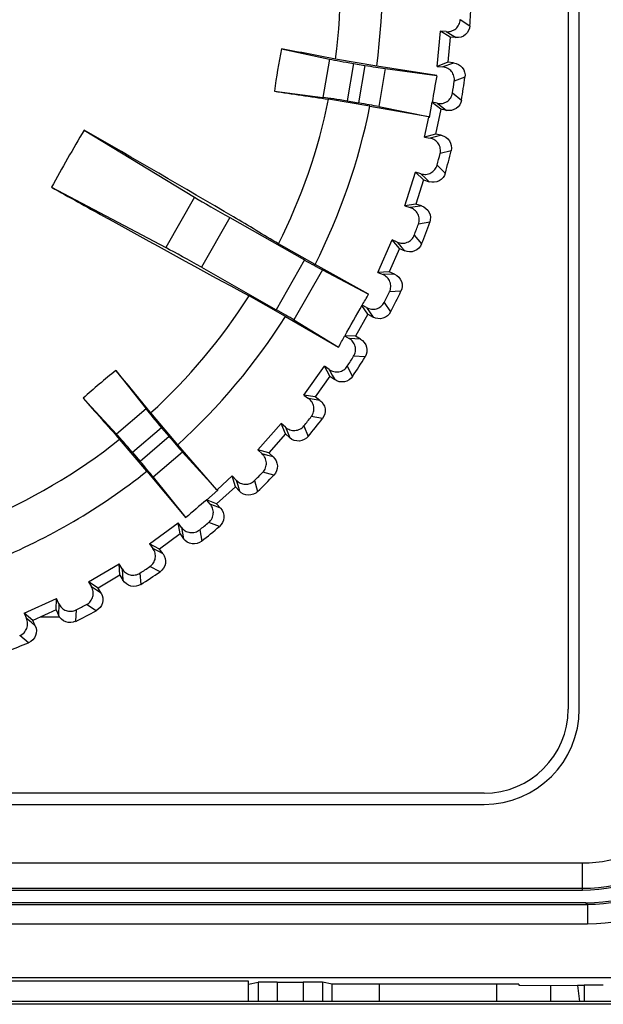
# Model space of a CAD drawing. Header units: millimetres. Extents: x 66 to 1727, y -68 to 939.
# Tile 50 of 72: x 382 to 392, y 661 to 677. Entities that reach past the tile are written whole.
import ezdxf

# ---------------------------------------------------------------- set-up
doc = ezdxf.new("R2010")
doc.units = ezdxf.units.MM
doc.header["$LTSCALE"] = 65.395
for name, color, linetype in [('03___PRT_ALL_CURVES', 7, 'CONTINUOUS'), ('07_ALL_FEATURES', 7, 'CONTINUOUS'), ('7_ALL_FEATURES', 7, 'CONTINUOUS')]:
    doc.layers.add(name, color=color, linetype=linetype)

msp = doc.modelspace()

# ---------------------------------------------------------------- linework, layer by layer
at = {"layer": '03___PRT_ALL_CURVES', "color": 40, "linetype": 'Continuous'}
msp.add_line((383.029, 667.318), (382.725, 667.318), dxfattribs=at)
at = {"layer": '07_ALL_FEATURES', "color": 7, "linetype": 'Continuous'}
for p, q in [((391.038, 706.768), (391.038, 665.868)), ((389.34, 676.729), (389.492, 676.633)), ((388.975, 675.993), (389.029, 676.55)), ((389.119, 676.541), (389.029, 676.55)), ((389.181, 676.455), (389.029, 676.55)), ((389.119, 676.541), (389.211, 676.484)), ((389.181, 676.455), (389.142, 676.057)), ((389.273, 676.446), (389.181, 676.455)), ((389.211, 676.484), (389.273, 676.446)), ((386.525, 676.269), (387.28, 676.109)), ((387.28, 676.109), (387.178, 675.505)), ((388.024, 675.999), (387.374, 676.108)), ((387.657, 676.039), (387.557, 675.448)), ((387.657, 676.039), (387.839, 676.009)), ((387.839, 676.009), (387.739, 675.417)), ((388.969, 675.847), (388.024, 675.999)), ((388.156, 675.959), (388.055, 675.359)), ((388.156, 675.959), (388.969, 675.847)), ((389.142, 676.057), (388.975, 675.993)), ((388.975, 675.993), (389.065, 675.985)), ((389.215, 676.041), (389.065, 675.985)), ((389.234, 676.048), (389.142, 676.057)), ((389.234, 676.048), (389.215, 676.041)), ((389.234, 676.048), (389.215, 676.041)), ((389.413, 675.822), (389.245, 675.758)), ((386.413, 675.602), (387.178, 675.505)), ((389.217, 675.574), (389.359, 675.463)), ((387.918, 675.366), (387.267, 675.475)), ((387.557, 675.448), (387.739, 675.417)), ((387.918, 675.366), (388.844, 675.202)), ((388.055, 675.359), (388.858, 675.2)), ((388.857, 675.19), (388.897, 675.428)), ((389.031, 675.319), (388.896, 675.424)), ((388.978, 675.411), (388.897, 675.428)), ((388.978, 675.411), (389.064, 675.345)), ((389.064, 675.345), (389.122, 675.3)), ((388.778, 674.88), (388.842, 675.193)), ((388.842, 675.193), (388.844, 675.202)), ((388.842, 675.193), (388.844, 675.202)), ((388.844, 675.202), (388.852, 675.19)), ((388.857, 675.19), (388.852, 675.19)), ((389.031, 675.319), (388.951, 674.927)), ((389.122, 675.3), (389.031, 675.319)), ((383.417, 674.989), (385.155, 673.935)), ((388.951, 674.927), (388.778, 674.88)), ((388.778, 674.88), (388.866, 674.863)), ((389.021, 674.903), (388.866, 674.863)), ((389.041, 674.908), (388.951, 674.927)), ((389.041, 674.908), (389.021, 674.903)), ((389.041, 674.908), (389.021, 674.903)), ((389.196, 674.665), (389.022, 674.619)), ((388.975, 674.438), (389.104, 674.313)), ((388.465, 673.795), (388.634, 674.329)), ((388.763, 674.204), (388.634, 674.329)), ((388.72, 674.301), (388.634, 674.329)), ((388.72, 674.301), (388.791, 674.234)), ((388.763, 674.204), (388.642, 673.823)), ((388.763, 674.204), (388.851, 674.176)), ((388.791, 674.234), (388.851, 674.176)), ((382.906, 674.089), (384.703, 673.138)), ((385.155, 673.935), (384.703, 673.138)), ((388.642, 673.823), (388.465, 673.795)), ((388.465, 673.795), (388.551, 673.768)), ((388.71, 673.792), (388.551, 673.768)), ((388.73, 673.795), (388.642, 673.823)), ((388.73, 673.795), (388.71, 673.792)), ((385.71, 673.611), (385.266, 672.828)), ((385.71, 673.611), (386.888, 672.943)), ((388.859, 673.537), (388.681, 673.509)), ((388.615, 673.335), (388.731, 673.196)), ((387.053, 672.873), (386.479, 673.199)), ((388.041, 672.748), (388.265, 673.261)), ((388.38, 673.124), (388.265, 673.261)), ((388.348, 673.225), (388.265, 673.261)), ((388.348, 673.225), (388.411, 673.15)), ((388.38, 673.124), (388.22, 672.757)), ((388.38, 673.124), (388.465, 673.086)), ((388.411, 673.15), (388.465, 673.086)), ((386.888, 672.943), (386.443, 672.16)), ((387.896, 672.403), (387.053, 672.873)), ((385.266, 672.828), (386.443, 672.16)), ((387.169, 672.788), (386.721, 671.998)), ((387.169, 672.788), (387.896, 672.403)), ((388.22, 672.757), (388.041, 672.748)), ((388.041, 672.748), (388.124, 672.712)), ((388.305, 672.72), (388.124, 672.712)), ((388.305, 672.72), (388.22, 672.757)), ((388.405, 672.45), (388.225, 672.441)), ((386.588, 672.054), (386.014, 672.379)), ((387.864, 672.193), (387.794, 672.233)), ((388.142, 672.274), (388.243, 672.125)), ((387.886, 672.089), (387.689, 671.741)), ((387.886, 672.089), (387.792, 672.228)), ((387.864, 672.193), (387.92, 672.112)), ((387.886, 672.089), (387.967, 672.043)), ((387.92, 672.112), (387.967, 672.043)), ((386.588, 672.054), (387.424, 671.571)), ((386.721, 671.998), (387.424, 671.571)), ((387.518, 671.746), (387.588, 671.706)), ((387.689, 671.741), (387.521, 671.75)), ((387.769, 671.695), (387.588, 671.706)), ((387.769, 671.695), (387.689, 671.741)), ((387.841, 671.417), (387.661, 671.426)), ((383.918, 671.203), (384.393, 670.596)), ((386.877, 670.814), (387.203, 671.27)), ((387.287, 671.112), (387.203, 671.27)), ((387.276, 671.217), (387.203, 671.27)), ((387.276, 671.217), (387.323, 671.131)), ((387.561, 671.269), (387.645, 671.11)), ((387.287, 671.112), (387.054, 670.786)), ((387.287, 671.112), (387.362, 671.058)), ((387.323, 671.131), (387.362, 671.058)), ((383.403, 670.765), (383.927, 670.199)), ((387.054, 670.786), (386.877, 670.814)), ((386.877, 670.814), (386.951, 670.762)), ((387.129, 670.732), (386.951, 670.762)), ((387.129, 670.732), (387.054, 670.786)), ((384.393, 670.596), (383.927, 670.199)), ((384.892, 670.033), (384.465, 670.535)), ((387.172, 670.448), (386.994, 670.476)), ((384.637, 670.3), (384.18, 669.911)), ((384.637, 670.3), (384.757, 670.16)), ((386.15, 669.95), (386.522, 670.369)), ((386.588, 670.203), (386.522, 670.369)), ((386.589, 670.309), (386.522, 670.369)), ((386.589, 670.309), (386.626, 670.218)), ((386.626, 670.218), (386.658, 670.141)), ((386.878, 670.33), (386.945, 670.163)), ((384.404, 669.616), (383.976, 670.119)), ((384.757, 670.16), (384.3, 669.77)), ((386.588, 670.203), (386.323, 669.903)), ((386.588, 670.203), (386.658, 670.141)), ((384.18, 669.911), (384.3, 669.77)), ((384.968, 669.918), (384.506, 669.523)), ((385.508, 669.322), (384.892, 670.033)), ((384.968, 669.918), (385.517, 669.31)), ((386.323, 669.903), (386.15, 669.95)), ((386.15, 669.95), (386.218, 669.89)), ((386.31, 669.865), (386.218, 669.89)), ((386.392, 669.842), (386.31, 669.865)), ((386.392, 669.842), (386.323, 669.903)), ((384.404, 669.616), (385.019, 668.883)), ((386.405, 669.554), (386.231, 669.601)), ((384.506, 669.523), (385.019, 668.883)), ((385.515, 669.328), (385.75, 669.543)), ((385.799, 669.371), (385.75, 669.543)), ((385.811, 669.477), (385.75, 669.543)), ((385.811, 669.477), (385.835, 669.394)), ((386.1, 669.468), (386.149, 669.295)), ((385.342, 669.161), (385.525, 669.317)), ((385.799, 669.371), (385.504, 669.101)), ((385.508, 669.322), (385.515, 669.328)), ((385.508, 669.322), (385.515, 669.328)), ((385.508, 669.322), (385.522, 669.321)), ((385.525, 669.317), (385.522, 669.321)), ((385.799, 669.371), (385.862, 669.303)), ((385.835, 669.394), (385.862, 669.303)), ((385.342, 669.161), (385.398, 669.099)), ((385.504, 669.101), (385.344, 669.163)), ((385.487, 669.064), (385.398, 669.099)), ((385.566, 669.033), (385.487, 669.064)), ((385.566, 669.033), (385.504, 669.101)), ((384.446, 668.471), (384.896, 668.803)), ((384.927, 668.627), (384.896, 668.803)), ((384.95, 668.731), (384.896, 668.803)), ((384.95, 668.731), (384.982, 668.552)), ((385.237, 668.692), (385.268, 668.515)), ((385.548, 668.746), (385.38, 668.81)), ((384.927, 668.627), (384.605, 668.39)), ((384.927, 668.627), (384.982, 668.552)), ((384.446, 668.471), (384.5, 668.398)), ((384.605, 668.39), (384.446, 668.471)), ((384.585, 668.354), (384.5, 668.398)), ((384.66, 668.315), (384.585, 668.354)), ((384.66, 668.315), (384.605, 668.39)), ((383.487, 667.873), (383.97, 668.157)), ((383.982, 667.978), (383.97, 668.157)), ((384.015, 668.079), (383.97, 668.157)), ((384.015, 668.079), (384.029, 667.898)), ((384.613, 668.031), (384.452, 668.113)), ((383.982, 667.978), (383.637, 667.775)), ((383.982, 667.978), (384.029, 667.898)), ((384.297, 668.01), (384.309, 667.831)), ((383.487, 667.873), (383.533, 667.795)), ((383.637, 667.775), (383.487, 667.873)), ((383.613, 667.743), (383.533, 667.795)), ((383.684, 667.696), (383.613, 667.743)), ((383.684, 667.696), (383.637, 667.775)), ((382.471, 667.379), (382.981, 667.61)), ((382.975, 667.431), (382.981, 667.61)), ((383.018, 667.528), (382.981, 667.61)), ((382.975, 667.431), (382.61, 667.266)), ((382.975, 667.431), (383.013, 667.347)), ((383.018, 667.528), (383.013, 667.347)), ((383.291, 667.431), (383.284, 667.251)), ((383.607, 667.418), (383.456, 667.516)), ((382.471, 667.379), (382.509, 667.297)), ((382.61, 667.266), (382.471, 667.379)), ((382.583, 667.236), (382.509, 667.297)), ((382.649, 667.182), (382.583, 667.236)), ((382.649, 667.182), (382.61, 667.266)), ((382.543, 666.914), (382.403, 667.027)), ((389.713, 664.543), (329.813, 664.543)), ((328.263, 663.018), (391.263, 663.018)), ((328.183, 662.788), (391.343, 662.788)), ((391.313, 662.818), (328.213, 662.818)), ((391.343, 662.788), (391.313, 662.818)), ((391.343, 662.788), (391.343, 662.488)), ((328.183, 662.488), (391.343, 662.488)), ((415.463, 661.635), (304.035, 661.635)), ((386.006, 661.585), (379.52, 661.585)), ((386.006, 661.261), (386.006, 661.585)), ((386.006, 661.536), (386.158, 661.567)), ((386.158, 661.567), (386.158, 661.261)), ((386.458, 661.568), (386.458, 661.261)), ((386.458, 661.568), (386.868, 661.568)), ((386.868, 661.568), (386.868, 661.261)), ((387.168, 661.567), (387.168, 661.261)), ((387.32, 661.536), (387.168, 661.567)), ((387.32, 661.261), (387.32, 661.536)), ((388.063, 661.536), (387.32, 661.536)), ((388.063, 661.536), (388.063, 661.261)), ((390.263, 661.533), (388.063, 661.533)), ((390.263, 661.533), (390.263, 661.518)), ((390.263, 661.518), (391.184, 661.513)), ((391.186, 661.513), (391.184, 661.513)), ((391.186, 661.513), (391.218, 661.261)), ((391.289, 661.513), (391.186, 661.513)), ((391.291, 661.518), (391.291, 661.261)), ((413.763, 661.261), (366.513, 661.261)), ((413.763, 661.218), (366.513, 661.218))]:
    msp.add_line(p, q, dxfattribs=at)
for centre, radius, start, end in [((378.263, 677.318), 9.85, 352.3023, 8.5678), ((378.263, 677.318), 9.191, 352.4363, 8.4338), ((378.263, 677.318), 11.25, 356.5091, 358.3611), ((397.72, 674.039), 11.415, 168.7367, 172.1335), ((357.175, 518.87), 160.112, 79.12841, 79.43744), ((419.986, 670.284), 31.512, 169.8334, 170.6064), ((378.263, 677.318), 11.25, 350.5091, 352.3611), ((378.263, 677.318), 11.092, 350.9543, 351.9159), ((411.048, 839.225), 165.467, 261.43771, 261.73674), ((378.263, 677.318), 9.191, 333.3723, 348.4338), ((378.263, 677.318), 9.85, 333.1756, 348.5678), ((406.781, 661.14), 27.16, 149.3429, 151.5272), ((378.263, 677.318), 11.092, 344.9543, 345.9159), ((378.263, 677.318), 11.25, 344.5091, 346.3611), ((378.263, 677.318), 11.092, 338.9543, 339.9159), ((378.263, 677.318), 11.25, 338.5091, 340.3611), ((378.581, 677.809), 10.77, 328.8173, 329.8721), ((378.263, 677.318), 11.092, 332.9543, 333.9159), ((378.263, 677.318), 11.25, 332.5091, 334.3611), ((378.263, 677.318), 9.191, 312.4363, 327.4978), ((153.416, 804.867), 269.306, 330.37552, 330.49464), ((378.263, 677.318), 9.85, 312.3023, 327.6946), ((378.004, 676.793), 10.77, 330.9981, 332.0528), ((378.263, 677.318), 11.092, 326.9543, 327.9159), ((378.263, 677.318), 11.25, 326.5091, 328.3611), ((391.06, 662.3), 11.415, 128.7367, 132.1335), ((260.261, 569.495), 160.112, 39.12841, 39.43744), ((507.449, 780.272), 165.467, 221.43771, 221.73674), ((378.263, 677.318), 11.092, 320.9543, 321.9159), ((378.263, 677.318), 11.25, 320.5091, 322.3611), ((378.263, 677.318), 9.191, 292.4363, 308.4338), ((378.263, 677.318), 9.85, 292.3023, 308.5678), ((378.263, 677.318), 11.092, 314.9543, 315.9159), ((378.263, 677.318), 11.25, 314.5091, 316.3611), ((405.708, 645.115), 31.512, 130.2637, 131.0368), ((378.263, 677.318), 11.092, 308.9543, 309.9159), ((378.263, 677.318), 11.25, 308.5091, 310.3611), ((378.263, 677.318), 11.092, 302.9543, 303.9159), ((378.263, 677.318), 11.25, 302.5091, 304.3611), ((378.263, 677.318), 11.092, 296.9543, 297.9159), ((378.263, 677.318), 11.25, 296.5091, 298.3611), ((378.263, 677.318), 11.25, 290.5091, 292.3611), ((389.713, 665.868), 1.325, 270, 360), ((391.263, 665.518), 2.5, 270, 360)]:
    msp.add_arc(centre, radius, start, end, dxfattribs=at)
for centre, major_axis, ratio, start_param, end_param in [((387.659, 676.056), (0.493, -0.083), 0.034921, -2.443461, -1.570796), ((387.842, 676.026), (0.493, -0.083), 0.034921, -1.570796, -0.872665), ((387.554, 675.43), (0.493, -0.083), 0.034921, 1.570796, 2.443461), ((387.736, 675.4), (0.493, -0.083), 0.034921, 0.872665, 1.570796), ((385.727, 673.641), (0.87, -0.493), 0.034921, -2.268928, -1.570796), ((385.248, 672.798), (0.87, -0.493), 0.034921, 1.570796, 2.268928), ((386.896, 672.958), (0.435, -0.247), 0.034921, -1.570796, -0.872665), ((386.435, 672.145), (0.435, -0.247), 0.034921, 0.872665, 1.570796), ((384.65, 670.312), (-0.324, 0.381), 0.034921, 0.698132, 1.570796), ((384.167, 669.9), (-0.324, 0.381), 0.034921, -1.570796, -0.698132), ((384.77, 670.171), (-0.324, 0.381), 0.034921, -4.712389, -4.014257), ((384.287, 669.759), (-0.324, 0.381), 0.034921, -2.268928, -1.570796), ((391.313, 665.468), (1.874, -1.874), 0.999695, 5.497939, 7.068431), ((386.458, 661.567), (0.3, 0), 0.003491, 1.570796, 3.124139), ((386.868, 661.567), (0.3, 0), 0.003491, 0.017453, 1.570796), ((391.591, 661.518), (0.3, 0), 0.003491, 1.570796, 3.139847)]:
    msp.add_ellipse(centre, major_axis=major_axis, ratio=ratio, start_param=start_param, end_param=end_param, dxfattribs=at)
for points, knots in [([(389.119, 676.541), (389.145, 676.538), (389.2, 676.544), (389.272, 676.583), (389.324, 676.648), (389.338, 676.702), (389.34, 676.729)], [0, 0, 0, 0, 0.247564, 0.496433, 0.747396, 1, 1, 1, 1]), ([(389.492, 676.633), (389.489, 676.581), (389.438, 676.475), (389.325, 676.441), (389.273, 676.446)], [0, 0, 0, 0, 0.500018, 1, 1, 1, 1]), ([(389.245, 675.758), (389.249, 675.785), (389.245, 675.841), (389.207, 675.914), (389.144, 675.966), (389.091, 675.982), (389.065, 675.985)], [0, 0, 0, 0, 0.252604, 0.503567, 0.752436, 1, 1, 1, 1]), ([(389.234, 676.048), (389.286, 676.043), (389.39, 675.988), (389.42, 675.874), (389.413, 675.822)], [0, 0, 0, 0, 0.500014, 1, 1, 1, 1]), ([(388.978, 675.411), (389.004, 675.405), (389.059, 675.405), (389.135, 675.436), (389.193, 675.495), (389.213, 675.547), (389.217, 675.574)], [0, 0, 0, 0, 0.247564, 0.496433, 0.747396, 1, 1, 1, 1]), ([(389.359, 675.463), (389.35, 675.411), (389.288, 675.312), (389.173, 675.29), (389.122, 675.3)], [0, 0, 0, 0, 0.500028, 1, 1, 1, 1]), ([(386.479, 673.199), (386.242, 673.34), (385.226, 673.944), (384.204, 674.538), (383.417, 674.989)], [0, 0, 0, 0, 0.23304, 1, 1, 1, 1]), ([(389.041, 674.908), (389.092, 674.898), (389.19, 674.832), (389.208, 674.716), (389.196, 674.665)], [0, 0, 0, 0, 0.500014, 1, 1, 1, 1]), ([(389.022, 674.619), (389.028, 674.645), (389.031, 674.701), (389, 674.778), (388.943, 674.836), (388.892, 674.858), (388.866, 674.863)], [0, 0, 0, 0, 0.252604, 0.503567, 0.752436, 1, 1, 1, 1]), ([(388.72, 674.301), (388.745, 674.293), (388.8, 674.287), (388.879, 674.31), (388.943, 674.363), (388.968, 674.412), (388.975, 674.438)], [0, 0, 0, 0, 0.247564, 0.496433, 0.747396, 1, 1, 1, 1]), ([(389.104, 674.313), (389.09, 674.263), (389.018, 674.17), (388.901, 674.16), (388.851, 674.176)], [0, 0, 0, 0, 0.500031, 1, 1, 1, 1]), ([(382.906, 674.089), (383.179, 673.936), (384.211, 673.36), (385.248, 672.791), (386.014, 672.379)], [0, 0, 0, 0, 0.263972, 1, 1, 1, 1]), ([(388.73, 673.795), (388.78, 673.779), (388.87, 673.704), (388.876, 673.586), (388.859, 673.537)], [0, 0, 0, 0, 0.500014, 1, 1, 1, 1]), ([(388.681, 673.509), (388.69, 673.534), (388.698, 673.589), (388.676, 673.669), (388.625, 673.734), (388.577, 673.76), (388.551, 673.768)], [0, 0, 0, 0, 0.252604, 0.503567, 0.752436, 1, 1, 1, 1]), ([(388.348, 673.225), (388.372, 673.214), (388.425, 673.202), (388.506, 673.217), (388.575, 673.262), (388.606, 673.309), (388.615, 673.335)], [0, 0, 0, 0, 0.247564, 0.496433, 0.747396, 1, 1, 1, 1]), ([(388.731, 673.196), (388.712, 673.148), (388.63, 673.063), (388.513, 673.066), (388.465, 673.086)], [0, 0, 0, 0, 0.499982, 1, 1, 1, 1]), ([(388.225, 672.441), (388.237, 672.465), (388.251, 672.519), (388.238, 672.601), (388.193, 672.67), (388.148, 672.701), (388.124, 672.712)], [0, 0, 0, 0, 0.252604, 0.503567, 0.752436, 1, 1, 1, 1]), ([(388.305, 672.72), (388.353, 672.699), (388.435, 672.615), (388.428, 672.497), (388.405, 672.45)], [0, 0, 0, 0, 0.500014, 1, 1, 1, 1]), ([(387.864, 672.193), (387.887, 672.18), (387.939, 672.162), (388.021, 672.168), (388.095, 672.207), (388.13, 672.25), (388.142, 672.274)], [0, 0, 0, 0, 0.247564, 0.496433, 0.747396, 1, 1, 1, 1]), ([(388.243, 672.125), (388.219, 672.079), (388.129, 672.003), (388.012, 672.018), (387.967, 672.043)], [0, 0, 0, 0, 0.499956, 1, 1, 1, 1]), ([(387.661, 671.426), (387.675, 671.449), (387.695, 671.501), (387.69, 671.584), (387.653, 671.658), (387.612, 671.693), (387.588, 671.706)], [0, 0, 0, 0, 0.252604, 0.503567, 0.752436, 1, 1, 1, 1]), ([(387.769, 671.695), (387.815, 671.67), (387.887, 671.577), (387.868, 671.461), (387.841, 671.417)], [0, 0, 0, 0, 0.500014, 1, 1, 1, 1]), ([(387.276, 671.217), (387.298, 671.202), (387.347, 671.179), (387.43, 671.177), (387.507, 671.207), (387.546, 671.247), (387.561, 671.269)], [0, 0, 0, 0, 0.247564, 0.496433, 0.747396, 1, 1, 1, 1]), ([(387.645, 671.11), (387.616, 671.067), (387.519, 671.001), (387.404, 671.028), (387.362, 671.058)], [0, 0, 0, 0, 0.499948, 1, 1, 1, 1]), ([(386.994, 670.476), (387.01, 670.497), (387.035, 670.547), (387.039, 670.63), (387.01, 670.707), (386.972, 670.747), (386.951, 670.762)], [0, 0, 0, 0, 0.252604, 0.503567, 0.752436, 1, 1, 1, 1]), ([(387.129, 670.732), (387.172, 670.702), (387.234, 670.603), (387.203, 670.489), (387.172, 670.448)], [0, 0, 0, 0, 0.500014, 1, 1, 1, 1]), ([(386.589, 670.309), (386.609, 670.291), (386.656, 670.263), (386.738, 670.252), (386.817, 670.274), (386.861, 670.309), (386.878, 670.33)], [0, 0, 0, 0, 0.247564, 0.496433, 0.747396, 1, 1, 1, 1]), ([(386.945, 670.163), (386.912, 670.123), (386.808, 670.068), (386.697, 670.106), (386.658, 670.141)], [0, 0, 0, 0, 0.499963, 1, 1, 1, 1]), ([(386.231, 669.601), (386.25, 669.62), (386.279, 669.667), (386.292, 669.749), (386.271, 669.829), (386.238, 669.873), (386.218, 669.89)], [0, 0, 0, 0, 0.252604, 0.503567, 0.752436, 1, 1, 1, 1]), ([(386.392, 669.842), (386.431, 669.807), (386.483, 669.702), (386.441, 669.592), (386.405, 669.554)], [0, 0, 0, 0, 0.500014, 1, 1, 1, 1]), ([(385.811, 669.477), (385.829, 669.457), (385.873, 669.424), (385.953, 669.405), (386.034, 669.419), (386.081, 669.449), (386.1, 669.468)], [0, 0, 0, 0, 0.247564, 0.496433, 0.747396, 1, 1, 1, 1]), ([(386.149, 669.295), (386.112, 669.259), (386.003, 669.214), (385.897, 669.264), (385.862, 669.303)], [0, 0, 0, 0, 0.499998, 1, 1, 1, 1]), ([(385.38, 668.81), (385.401, 668.828), (385.436, 668.871), (385.457, 668.952), (385.445, 669.033), (385.416, 669.08), (385.398, 669.099)], [0, 0, 0, 0, 0.252604, 0.503567, 0.752436, 1, 1, 1, 1]), ([(385.566, 669.033), (385.602, 668.994), (385.642, 668.884), (385.588, 668.779), (385.548, 668.746)], [0, 0, 0, 0, 0.500014, 1, 1, 1, 1]), ([(384.95, 668.731), (384.965, 668.709), (385.006, 668.672), (385.083, 668.645), (385.166, 668.65), (385.216, 668.675), (385.237, 668.692)], [0, 0, 0, 0, 0.247564, 0.496433, 0.747396, 1, 1, 1, 1]), ([(385.268, 668.515), (385.227, 668.482), (385.114, 668.45), (385.013, 668.511), (384.982, 668.552)], [0, 0, 0, 0, 0.500024, 1, 1, 1, 1]), ([(384.452, 668.113), (384.475, 668.128), (384.514, 668.168), (384.543, 668.246), (384.539, 668.328), (384.516, 668.377), (384.5, 668.398)], [0, 0, 0, 0, 0.252604, 0.503567, 0.752436, 1, 1, 1, 1]), ([(384.66, 668.315), (384.691, 668.273), (384.72, 668.159), (384.656, 668.06), (384.613, 668.031)], [0, 0, 0, 0, 0.500014, 1, 1, 1, 1]), ([(384.015, 668.079), (384.029, 668.056), (384.065, 668.015), (384.139, 667.979), (384.222, 667.975), (384.274, 667.996), (384.297, 668.01)], [0, 0, 0, 0, 0.247564, 0.496433, 0.747396, 1, 1, 1, 1]), ([(384.309, 667.831), (384.265, 667.803), (384.149, 667.782), (384.056, 667.853), (384.029, 667.898)], [0, 0, 0, 0, 0.500024, 1, 1, 1, 1]), ([(383.456, 667.516), (383.48, 667.529), (383.523, 667.565), (383.56, 667.639), (383.565, 667.721), (383.547, 667.773), (383.533, 667.795)], [0, 0, 0, 0, 0.252604, 0.503567, 0.752436, 1, 1, 1, 1]), ([(383.684, 667.696), (383.711, 667.651), (383.727, 667.534), (383.653, 667.443), (383.607, 667.418)], [0, 0, 0, 0, 0.500014, 1, 1, 1, 1]), ([(383.018, 667.528), (383.029, 667.504), (383.061, 667.459), (383.131, 667.416), (383.213, 667.404), (383.267, 667.418), (383.291, 667.431)], [0, 0, 0, 0, 0.247564, 0.496433, 0.747396, 1, 1, 1, 1]), ([(382.403, 667.027), (382.428, 667.037), (382.475, 667.068), (382.519, 667.138), (382.533, 667.219), (382.52, 667.273), (382.509, 667.297)], [0, 0, 0, 0, 0.252604, 0.503567, 0.752436, 1, 1, 1, 1]), ([(383.284, 667.251), (383.238, 667.227), (383.12, 667.219), (383.035, 667.3), (383.013, 667.347)], [0, 0, 0, 0, 0.500004, 1, 1, 1, 1]), ([(382.649, 667.182), (382.67, 667.134), (382.675, 667.017), (382.591, 666.934), (382.543, 666.914)], [0, 0, 0, 0, 0.500014, 1, 1, 1, 1]), ([(393.991, 665.355), (393.971, 664.692), (393.386, 663.33), (392.006, 662.788), (391.343, 662.788)], [0, 0, 0, 0, 0.500041, 1, 1, 1, 1]), ([(391.343, 662.488), (392.081, 662.488), (393.617, 663.092), (394.269, 664.607), (394.291, 665.345)], [0, 0, 0, 0, 0.499996, 1, 1, 1, 1])]:
    msp.add_open_spline(points, degree=3, knots=knots, dxfattribs=at)
at = {"layer": '7_ALL_FEATURES', "color": 7, "linetype": 'Continuous'}
for p, q in [((391.213, 665.868), (391.213, 706.768)), ((329.813, 664.368), (389.713, 664.368)), ((328.263, 663.446), (391.263, 663.446)), ((391.263, 663.018), (391.263, 663.446)), ((328.263, 663.046), (391.263, 663.046)), ((389.913, 661.261), (389.913, 661.533)), ((390.763, 661.261), (390.763, 661.516))]:
    msp.add_line(p, q, dxfattribs=at)
for centre, radius in [((389.713, 665.868), 1.5), ((391.263, 665.518), 2.472), ((391.263, 665.518), 2.072)]:
    msp.add_arc(centre, radius, 270, 360, dxfattribs=at)

doc.saveas('drawing.dxf')
